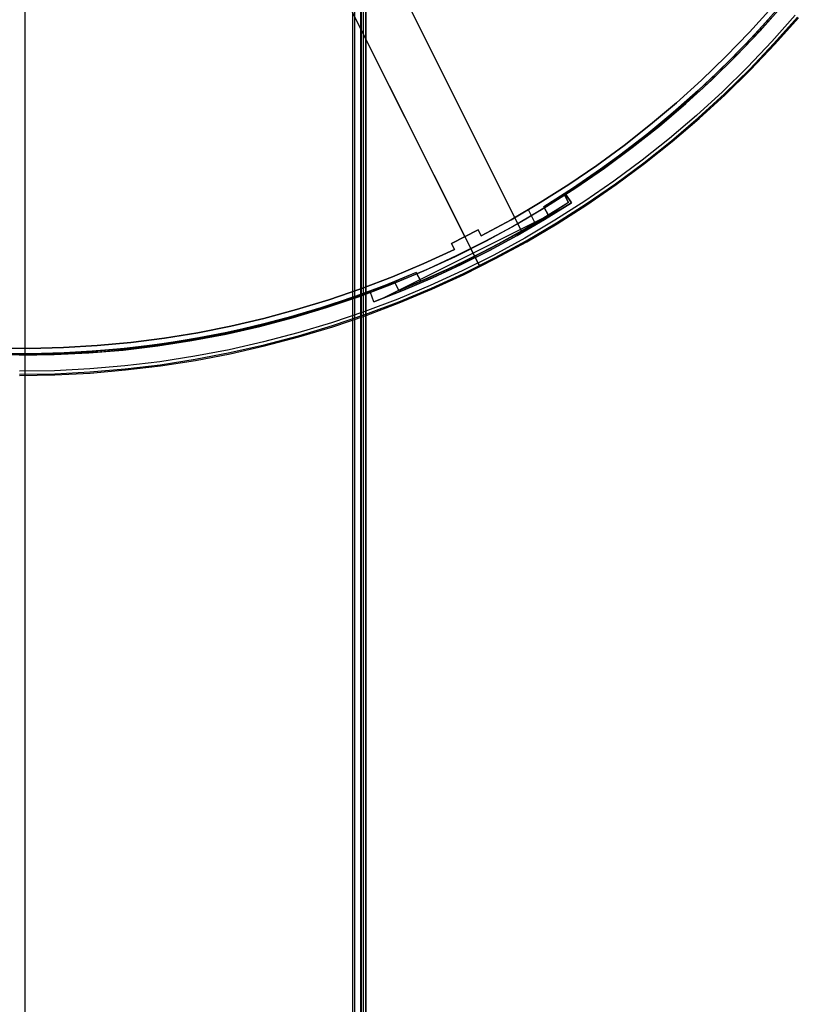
# Model space of a CAD drawing. Header units: millimetres. Extents: x 6038 to 7358, y -8545 to -7225.
# Tile 4 of 256: x 6698 to 6814, y -8132 to -7985. Entities that reach past the tile are written whole.
import ezdxf

# ---------------------------------------------------------------- set-up
doc = ezdxf.new("R2010")
doc.units = ezdxf.units.MM
doc.layers.add('color', color=7, linetype='Continuous')
doc.layers.add('luz', color=7, linetype='Continuous')

msp = doc.modelspace()

# ---------------------------------------------------------------- linework, layer by layer
at = {"color": 7, "true_color": 0xffffff}
for p, q in [((6747.9, -8544.67, 51.75), (6747.9, -7914.67, 51.75)), ((6747.9, -8544.67, 51.75), (6747.9, -7914.67, 51.75)), ((6748.13, -7914.67, 51.72), (6748.13, -8544.67, 51.72)), ((6749.1, -8544.67, 52.5), (6749.1, -7914.67, 52.5)), ((6749.1, -8544.67, 52.5), (6749.1, -7914.67, 52.5)), ((6749.14, -7914.67, 57.1), (6749.14, -8544.67, 57.1)), ((6749.14, -7914.67, 57.1), (6749.14, -8544.67, 57.1)), ((6749.5, -8544.67, 54.2), (6749.5, -7914.67, 54.2)), ((6749.76, -7914.67, 56.66), (6749.76, -8544.67, 56.66)), ((6749.89, -8544.67, 55.91), (6749.89, -7914.67, 55.91)), ((6749.89, -8544.67, 55.91), (6749.89, -7914.67, 55.91)), ((6698.96, -8544.67, 68.69), (6698.96, -7953.87, 68.69))]:
    msp.add_line(p, q, dxfattribs=at)
at = {"layer": 'color', "color": 254, "true_color": 0xcad1ee}
for p, q in [((6725.69, -7939.28, 26.2), (6764.63, -8016.98, -10.84)), ((6731.92, -7951.72, 22.45), (6766.6, -8020.91, -10.54)), ((6807.12, -7986.46, -11.27), (6810.51, -7982.72, -11.27)), ((6807.12, -7986.46, -11.27), (6810.51, -7982.72, -11.27)), ((6807.12, -7986.46, -30.6), (6810.51, -7982.72, -30.6)), ((6810.51, -7982.72, -20.93), (6807.12, -7986.46, -20.93)), ((6807.12, -7986.46, -30.6), (6810.51, -7982.72, -30.6)), ((6808.71, -7986.22, -35.8), (6812.15, -7982.35, -35.8)), ((6808.71, -7986.22, -35.8), (6812.15, -7982.35, -35.8)), ((6811.01, -7983.66, -30.6), (6807.52, -7987.5, -30.6)), ((6811.01, -7983.66, -33.2), (6807.52, -7987.5, -33.2)), ((6811.01, -7983.66, -30.6), (6807.52, -7987.5, -30.6)), ((6813.96, -7983.91, -10.54), (6810.47, -7987.84, -10.54)), ((6813.96, -7983.91, -10.54), (6810.47, -7987.84, -10.54)), ((6810.79, -7988.14, -10.91), (6814.3, -7984.2, -10.91)), ((6810.92, -7988.25, -11.46), (6814.43, -7984.3, -11.46)), ((6810.92, -7988.25, -35.8), (6814.43, -7984.3, -35.8)), ((6810.92, -7988.25, -11.46), (6814.43, -7984.3, -11.46)), ((6810.92, -7988.25, -35.8), (6814.43, -7984.3, -35.8)), ((6810.92, -7988.25, -23.63), (6814.43, -7984.3, -23.63)), ((6803.61, -7990.09, -11.27), (6807.12, -7986.46, -11.27)), ((6803.61, -7990.09, -11.27), (6807.12, -7986.46, -11.27)), ((6803.61, -7990.09, -30.6), (6807.12, -7986.46, -30.6)), ((6807.12, -7986.46, -20.93), (6803.61, -7990.09, -20.93)), ((6803.61, -7990.09, -30.6), (6807.12, -7986.46, -30.6)), ((6807.52, -7987.5, -30.6), (6803.91, -7991.21, -30.6)), ((6807.52, -7987.5, -33.2), (6803.91, -7991.21, -33.2)), ((6807.52, -7987.5, -30.6), (6803.91, -7991.21, -30.6)), ((6805.14, -7989.97, -35.8), (6808.71, -7986.22, -35.8)), ((6805.14, -7989.97, -35.8), (6808.71, -7986.22, -35.8)), ((6810.47, -7987.84, -10.54), (6806.84, -7991.65, -10.54)), ((6810.47, -7987.84, -10.54), (6806.84, -7991.65, -10.54)), ((6807.16, -7991.96, -10.91), (6810.79, -7988.14, -10.91)), ((6807.27, -7992.08, -11.46), (6810.92, -7988.25, -11.46)), ((6807.27, -7992.08, -35.8), (6810.92, -7988.25, -35.8)), ((6807.27, -7992.08, -11.46), (6810.92, -7988.25, -11.46)), ((6807.27, -7992.08, -35.8), (6810.92, -7988.25, -35.8)), ((6807.27, -7992.08, -23.63), (6810.92, -7988.25, -23.63)), ((6799.98, -7993.6, -11.27), (6803.61, -7990.09, -11.27)), ((6799.98, -7993.6, -11.27), (6803.61, -7990.09, -11.27)), ((6799.98, -7993.6, -30.6), (6803.61, -7990.09, -30.6)), ((6803.61, -7990.09, -20.93), (6799.98, -7993.6, -20.93)), ((6799.98, -7993.6, -30.6), (6803.61, -7990.09, -30.6)), ((6801.44, -7993.6, -35.8), (6805.14, -7989.97, -35.8)), ((6801.44, -7993.6, -35.8), (6805.14, -7989.97, -35.8)), ((6803.91, -7991.21, -30.6), (6800.16, -7994.79, -30.6)), ((6803.91, -7991.21, -33.2), (6800.16, -7994.79, -33.2)), ((6803.91, -7991.21, -30.6), (6800.16, -7994.79, -30.6)), ((6806.84, -7991.65, -10.54), (6803.08, -7995.33, -10.54)), ((6806.84, -7991.65, -10.54), (6803.08, -7995.33, -10.54)), ((6803.39, -7995.65, -10.91), (6807.16, -7991.96, -10.91)), ((6803.5, -7995.77, -11.46), (6807.27, -7992.08, -11.46)), ((6803.5, -7995.77, -35.8), (6807.27, -7992.08, -35.8)), ((6803.5, -7995.77, -11.46), (6807.27, -7992.08, -11.46)), ((6803.5, -7995.77, -35.8), (6807.27, -7992.08, -35.8)), ((6803.5, -7995.77, -23.63), (6807.27, -7992.08, -23.63)), ((6796.23, -7996.98, -11.27), (6799.98, -7993.6, -11.27)), ((6796.23, -7996.98, -11.27), (6799.98, -7993.6, -11.27)), ((6796.23, -7996.98, -30.6), (6799.98, -7993.6, -30.6)), ((6799.98, -7993.6, -20.93), (6796.23, -7996.98, -20.93)), ((6796.23, -7996.98, -30.6), (6799.98, -7993.6, -30.6)), ((6800.16, -7994.79, -30.6), (6796.3, -7998.24, -30.6)), ((6800.16, -7994.79, -33.2), (6796.3, -7998.24, -33.2)), ((6800.16, -7994.79, -30.6), (6796.3, -7998.24, -30.6)), ((6797.62, -7997.09, -35.8), (6801.44, -7993.6, -35.8)), ((6797.62, -7997.09, -35.8), (6801.44, -7993.6, -35.8)), ((6803.08, -7995.33, -10.54), (6799.2, -7998.88, -10.54)), ((6803.08, -7995.33, -10.54), (6799.2, -7998.88, -10.54)), ((6799.49, -7999.21, -10.91), (6803.39, -7995.65, -10.91)), ((6799.6, -7999.34, -11.46), (6803.5, -7995.77, -11.46)), ((6799.6, -7999.34, -35.8), (6803.5, -7995.77, -35.8)), ((6799.6, -7999.34, -11.46), (6803.5, -7995.77, -11.46)), ((6799.6, -7999.34, -35.8), (6803.5, -7995.77, -35.8)), ((6799.6, -7999.34, -23.63), (6803.5, -7995.77, -23.63)), ((6792.36, -8000.24, -11.27), (6796.23, -7996.98, -11.27)), ((6792.36, -8000.24, -11.27), (6796.23, -7996.98, -11.27)), ((6792.36, -8000.24, -30.6), (6796.23, -7996.98, -30.6)), ((6796.23, -7996.98, -20.93), (6792.36, -8000.24, -20.93)), ((6792.36, -8000.24, -30.6), (6796.23, -7996.98, -30.6)), ((6793.68, -8000.45, -35.8), (6797.62, -7997.09, -35.8)), ((6793.68, -8000.45, -35.8), (6797.62, -7997.09, -35.8)), ((6796.3, -7998.24, -30.6), (6792.32, -8001.56, -30.6)), ((6796.3, -7998.24, -33.2), (6792.32, -8001.56, -33.2)), ((6796.3, -7998.24, -30.6), (6792.32, -8001.56, -30.6)), ((6799.2, -7998.88, -10.54), (6795.2, -8002.3, -10.54)), ((6799.2, -7998.88, -10.54), (6795.2, -8002.3, -10.54)), ((6795.48, -8002.64, -10.91), (6799.49, -7999.21, -10.91)), ((6788.39, -8003.36, -11.27), (6792.36, -8000.24, -11.27)), ((6788.39, -8003.36, -11.27), (6792.36, -8000.24, -11.27)), ((6788.39, -8003.36, -30.6), (6792.36, -8000.24, -30.6)), ((6792.36, -8000.24, -20.93), (6788.39, -8003.36, -20.93)), ((6788.39, -8003.36, -30.6), (6792.36, -8000.24, -30.6)), ((6789.63, -8003.67, -35.8), (6793.68, -8000.45, -35.8)), ((6789.63, -8003.67, -35.8), (6793.68, -8000.45, -35.8)), ((6795.59, -8002.77, -11.46), (6799.6, -7999.34, -11.46)), ((6795.59, -8002.77, -35.8), (6799.6, -7999.34, -35.8)), ((6795.59, -8002.77, -11.46), (6799.6, -7999.34, -11.46)), ((6795.59, -8002.77, -35.8), (6799.6, -7999.34, -35.8)), ((6795.59, -8002.77, -23.63), (6799.6, -7999.34, -23.63)), ((6792.32, -8001.56, -30.6), (6788.23, -8004.73, -30.6)), ((6792.32, -8001.56, -33.2), (6788.23, -8004.73, -33.2)), ((6792.32, -8001.56, -30.6), (6788.23, -8004.73, -30.6)), ((6784.32, -8006.34, -11.27), (6788.39, -8003.36, -11.27)), ((6784.32, -8006.34, -11.27), (6788.39, -8003.36, -11.27)), ((6784.32, -8006.34, -30.6), (6788.39, -8003.36, -30.6)), ((6788.39, -8003.36, -20.93), (6784.32, -8006.34, -20.93)), ((6784.32, -8006.34, -30.6), (6788.39, -8003.36, -30.6)), ((6785.46, -8006.75, -35.8), (6789.63, -8003.67, -35.8)), ((6785.46, -8006.75, -35.8), (6789.63, -8003.67, -35.8)), ((6795.2, -8002.3, -10.54), (6791.08, -8005.57, -10.54)), ((6795.2, -8002.3, -10.54), (6791.08, -8005.57, -10.54)), ((6791.35, -8005.92, -10.91), (6795.48, -8002.64, -10.91)), ((6791.45, -8006.05, -11.46), (6795.59, -8002.77, -11.46)), ((6791.45, -8006.05, -35.8), (6795.59, -8002.77, -35.8)), ((6791.45, -8006.05, -11.46), (6795.59, -8002.77, -11.46)), ((6791.45, -8006.05, -35.8), (6795.59, -8002.77, -35.8)), ((6791.45, -8006.05, -23.63), (6795.59, -8002.77, -23.63)), ((6788.23, -8004.73, -30.6), (6784.03, -8007.77, -30.6)), ((6788.23, -8004.73, -33.2), (6784.03, -8007.77, -33.2)), ((6788.23, -8004.73, -30.6), (6784.03, -8007.77, -30.6)), ((6780.14, -8009.19, -11.27), (6784.32, -8006.34, -11.27)), ((6780.14, -8009.19, -11.27), (6784.32, -8006.34, -11.27)), ((6780.14, -8009.19, -30.6), (6784.32, -8006.34, -30.6)), ((6784.32, -8006.34, -20.93), (6780.14, -8009.19, -20.93)), ((6780.14, -8009.19, -30.6), (6784.32, -8006.34, -30.6)), ((6791.08, -8005.57, -10.54), (6786.85, -8008.7, -10.54)), ((6791.08, -8005.57, -10.54), (6786.85, -8008.7, -10.54)), ((6787.11, -8009.06, -10.91), (6791.35, -8005.92, -10.91)), ((6787.21, -8009.2, -11.46), (6791.45, -8006.05, -11.46)), ((6787.21, -8009.2, -35.8), (6791.45, -8006.05, -35.8)), ((6787.21, -8009.2, -11.46), (6791.45, -8006.05, -11.46)), ((6787.21, -8009.2, -35.8), (6791.45, -8006.05, -35.8)), ((6787.21, -8009.2, -23.63), (6791.45, -8006.05, -23.63)), ((6784.03, -8007.77, -30.6), (6779.72, -8010.65, -30.6)), ((6784.03, -8007.77, -33.2), (6779.72, -8010.65, -33.2)), ((6784.03, -8007.77, -30.6), (6779.72, -8010.65, -30.6)), ((6781.2, -8009.69, -35.8), (6785.46, -8006.75, -35.8)), ((6781.2, -8009.69, -35.8), (6785.46, -8006.75, -35.8)), ((6775.88, -8011.89, -11.27), (6780.14, -8009.19, -11.27)), ((6775.88, -8011.89, -11.27), (6780.14, -8009.19, -11.27)), ((6775.88, -8011.89, -30.6), (6780.14, -8009.19, -30.6)), ((6780.14, -8009.19, -20.93), (6775.88, -8011.89, -20.93)), ((6775.88, -8011.89, -30.6), (6780.14, -8009.19, -30.6)), ((6786.85, -8008.7, -10.54), (6782.52, -8011.68, -10.54)), ((6786.85, -8008.7, -10.54), (6782.52, -8011.68, -10.54)), ((6782.76, -8012.05, -10.91), (6787.11, -8009.06, -10.91)), ((6782.86, -8012.19, -11.46), (6787.21, -8009.2, -11.46)), ((6782.86, -8012.19, -35.8), (6787.21, -8009.2, -35.8)), ((6782.86, -8012.19, -11.46), (6787.21, -8009.2, -11.46)), ((6782.86, -8012.19, -35.8), (6787.21, -8009.2, -35.8)), ((6782.86, -8012.19, -23.63), (6787.21, -8009.2, -23.63)), ((6779.72, -8010.65, -34.1), (6775.76, -8013.13, -34.1)), ((6779.72, -8010.65, -34.1), (6775.76, -8013.13, -34.1)), ((6776.83, -8012.48, -35.8), (6781.2, -8009.69, -35.8)), ((6776.83, -8012.48, -35.8), (6781.2, -8009.69, -35.8)), ((6779.72, -8010.65, -30.6), (6779.72, -8010.65, -34.1)), ((6779.72, -8010.65, -30.6), (6780.53, -8011.9, -30.6)), ((6779.72, -8010.65, -34.1), (6780.53, -8011.9, -34.1)), ((6779.72, -8010.65, -30.6), (6779.72, -8010.65, -34.1)), ((6779.72, -8010.65, -30.6), (6780.53, -8011.9, -30.6)), ((6779.72, -8010.65, -34.1), (6780.53, -8011.9, -34.1)), ((6780.53, -8011.9, -32.35), (6779.72, -8010.65, -32.35)), ((6771.52, -8014.44, -11.27), (6775.88, -8011.89, -11.27)), ((6771.52, -8014.44, -11.27), (6775.88, -8011.89, -11.27)), ((6771.52, -8014.44, -30.6), (6775.88, -8011.89, -30.6)), ((6775.88, -8011.89, -20.93), (6771.52, -8014.44, -20.93)), ((6771.52, -8014.44, -30.6), (6775.88, -8011.89, -30.6)), ((6772.37, -8015.11, -35.8), (6776.83, -8012.48, -35.8)), ((6772.37, -8015.11, -35.8), (6776.83, -8012.48, -35.8)), ((6780.53, -8011.9, -30.6), (6776.52, -8014.4, -30.6)), ((6780.53, -8011.9, -30.6), (6776.52, -8014.4, -30.6)), ((6776.52, -8014.4, -34.1), (6780.53, -8011.9, -34.1)), ((6780.53, -8011.9, -32.35), (6776.52, -8014.4, -32.35)), ((6776.52, -8014.4, -34.1), (6780.53, -8011.9, -34.1)), ((6782.52, -8011.68, -10.54), (6778.08, -8014.51, -10.54)), ((6782.52, -8011.68, -10.54), (6778.08, -8014.51, -10.54)), ((6778.32, -8014.89, -10.91), (6782.76, -8012.05, -10.91)), ((6778.4, -8015.03, -11.46), (6782.86, -8012.19, -11.46)), ((6778.4, -8015.03, -35.8), (6782.86, -8012.19, -35.8)), ((6778.4, -8015.03, -11.46), (6782.86, -8012.19, -11.46)), ((6778.4, -8015.03, -35.8), (6782.86, -8012.19, -35.8)), ((6778.4, -8015.03, -23.63), (6782.86, -8012.19, -23.63)), ((6780.13, -8011.28, -34.1), (6780.13, -8011.28, -30.6)), ((6780.53, -8011.9, -34.1), (6780.53, -8011.9, -30.6)), ((6780.53, -8011.9, -34.1), (6780.53, -8011.9, -30.6)), ((6779.18, -8012.76, -34.1), (6752.54, -8026.11, -34.1)), ((6775.76, -8013.13, -34.1), (6771.72, -8015.48, -34.1)), ((6775.76, -8013.13, -34.1), (6771.72, -8015.48, -34.1)), ((6775.23, -8015.17, -30.6), (6774.12, -8012.94, -30.6)), ((6767.08, -8016.85, -11.27), (6771.52, -8014.44, -11.27)), ((6767.08, -8016.85, -11.27), (6771.52, -8014.44, -11.27)), ((6767.08, -8016.85, -30.6), (6771.52, -8014.44, -30.6)), ((6771.52, -8014.44, -20.93), (6767.08, -8016.85, -20.93)), ((6767.08, -8016.85, -30.6), (6771.52, -8014.44, -30.6)), ((6767.83, -8017.59, -35.8), (6772.37, -8015.11, -35.8)), ((6767.83, -8017.59, -35.8), (6772.37, -8015.11, -35.8)), ((6776.52, -8014.4, -30.6), (6772.44, -8016.77, -30.6)), ((6776.52, -8014.4, -30.6), (6772.44, -8016.77, -30.6)), ((6772.44, -8016.77, -34.1), (6776.52, -8014.4, -34.1)), ((6776.52, -8014.4, -32.35), (6772.44, -8016.77, -32.35)), ((6772.44, -8016.77, -34.1), (6776.52, -8014.4, -34.1)), ((6778.08, -8014.51, -10.54), (6773.56, -8017.19, -10.54)), ((6778.08, -8014.51, -10.54), (6773.56, -8017.19, -10.54)), ((6773.77, -8017.57, -10.91), (6778.32, -8014.89, -10.91)), ((6773.86, -8017.72, -11.46), (6778.4, -8015.03, -11.46)), ((6773.86, -8017.72, -35.8), (6778.4, -8015.03, -35.8)), ((6773.86, -8017.72, -11.46), (6778.4, -8015.03, -11.46)), ((6773.86, -8017.72, -35.8), (6778.4, -8015.03, -35.8)), ((6773.86, -8017.72, -23.63), (6778.4, -8015.03, -23.63)), ((6762.61, -8017.97, -10.84), (6766.63, -8015.96, -10.84)), ((6762.61, -8017.97, -10.84), (6766.63, -8015.96, -10.84)), ((6762.61, -8017.97, -30.6), (6766.63, -8015.96, -30.6)), ((6766.63, -8015.96, -20.72), (6762.61, -8017.97, -20.72)), ((6762.61, -8017.97, -30.6), (6766.63, -8015.96, -30.6)), ((6766.63, -8015.96, -10.84), (6767.08, -8016.85, -11.27)), ((6766.63, -8015.96, -30.6), (6766.63, -8015.96, -10.84)), ((6766.63, -8015.96, -30.6), (6767.08, -8016.85, -30.6)), ((6766.63, -8015.96, -30.6), (6766.63, -8015.96, -10.84)), ((6766.63, -8015.96, -30.6), (6767.08, -8016.85, -30.6)), ((6766.63, -8015.96, -10.84), (6767.08, -8016.85, -11.27)), ((6767.08, -8016.85, -20.72), (6766.63, -8015.96, -20.72)), ((6766.86, -8016.4, -30.6), (6766.86, -8016.4, -11.06)), ((6767.08, -8016.85, -11.27), (6767.08, -8016.85, -30.6)), ((6767.08, -8016.85, -11.27), (6767.08, -8016.85, -30.6)), ((6771.72, -8015.48, -34.1), (6767.6, -8017.7, -34.1)), ((6771.72, -8015.48, -34.1), (6767.6, -8017.7, -34.1)), ((6772.44, -8016.77, -30.6), (6768.29, -8019.02, -30.6)), ((6772.44, -8016.77, -30.6), (6768.29, -8019.02, -30.6)), ((6768.29, -8019.02, -34.1), (6772.44, -8016.77, -34.1)), ((6772.44, -8016.77, -32.35), (6768.29, -8019.02, -32.35)), ((6768.29, -8019.02, -34.1), (6772.44, -8016.77, -34.1)), ((6763.06, -8018.87, -11.27), (6762.61, -8017.97, -10.84)), ((6762.61, -8017.97, -10.84), (6762.61, -8017.97, -30.6)), ((6763.06, -8018.87, -30.6), (6762.61, -8017.97, -30.6)), ((6762.61, -8017.97, -10.84), (6762.61, -8017.97, -30.6)), ((6763.06, -8018.87, -30.6), (6762.61, -8017.97, -30.6)), ((6763.06, -8018.87, -11.27), (6762.61, -8017.97, -10.84)), ((6762.61, -8017.97, -20.72), (6763.06, -8018.87, -20.72)), ((6763.2, -8019.91, -35.8), (6767.83, -8017.59, -35.8)), ((6763.2, -8019.91, -35.8), (6767.83, -8017.59, -35.8)), ((6767.6, -8017.7, -34.1), (6763.43, -8019.8, -34.1)), ((6767.6, -8017.7, -34.1), (6763.43, -8019.8, -34.1)), ((6764.63, -8016.98, -10.84), (6764.63, -8016.98, -30.6)), ((6773.56, -8017.19, -10.54), (6768.94, -8019.71, -10.54)), ((6773.56, -8017.19, -10.54), (6768.94, -8019.71, -10.54)), ((6769.14, -8020.1, -10.91), (6773.77, -8017.57, -10.91)), ((6769.22, -8020.25, -11.46), (6773.86, -8017.72, -11.46)), ((6769.22, -8020.25, -35.8), (6773.86, -8017.72, -35.8)), ((6769.22, -8020.25, -11.46), (6773.86, -8017.72, -11.46)), ((6769.22, -8020.25, -35.8), (6773.86, -8017.72, -35.8)), ((6769.22, -8020.25, -23.63), (6773.86, -8017.72, -23.63)), ((6758.47, -8020.98, -11.27), (6763.06, -8018.87, -11.27)), ((6758.47, -8020.98, -11.27), (6763.06, -8018.87, -11.27)), ((6758.47, -8020.98, -30.6), (6763.06, -8018.87, -30.6)), ((6763.06, -8018.87, -20.93), (6758.47, -8020.98, -20.93)), ((6758.47, -8020.98, -30.6), (6763.06, -8018.87, -30.6)), ((6763.43, -8019.8, -34.1), (6759.18, -8021.76, -34.1)), ((6763.43, -8019.8, -34.1), (6759.18, -8021.76, -34.1)), ((6762.83, -8018.42, -30.6), (6762.83, -8018.42, -11.06)), ((6763.06, -8018.87, -30.6), (6763.06, -8018.87, -11.27)), ((6763.06, -8018.87, -30.6), (6763.06, -8018.87, -11.27)), ((6768.29, -8019.02, -30.6), (6764.07, -8021.14, -30.6)), ((6768.29, -8019.02, -30.6), (6764.07, -8021.14, -30.6)), ((6764.07, -8021.14, -34.1), (6768.29, -8019.02, -34.1)), ((6768.29, -8019.02, -32.35), (6764.07, -8021.14, -32.35)), ((6764.07, -8021.14, -34.1), (6768.29, -8019.02, -34.1)), ((6768.94, -8019.71, -10.54), (6764.23, -8022.06, -10.54)), ((6768.94, -8019.71, -10.54), (6764.23, -8022.06, -10.54)), ((6765.52, -8018.77, -34.1), (6765.52, -8018.77, -35.8)), ((6766.87, -8021.45, -35.8), (6765.52, -8018.77, -35.8)), ((6766.19, -8020.09, -34.1), (6765.52, -8018.77, -34.1)), ((6753.82, -8022.94, -11.27), (6758.47, -8020.98, -11.27)), ((6753.82, -8022.94, -11.27), (6758.47, -8020.98, -11.27)), ((6753.82, -8022.94, -30.6), (6758.47, -8020.98, -30.6)), ((6758.47, -8020.98, -20.93), (6753.82, -8022.94, -20.93)), ((6753.82, -8022.94, -30.6), (6758.47, -8020.98, -30.6)), ((6758.49, -8022.07, -35.8), (6763.2, -8019.91, -35.8)), ((6758.49, -8022.07, -35.8), (6763.2, -8019.91, -35.8)), ((6764.07, -8021.14, -30.6), (6759.78, -8023.12, -30.6)), ((6764.07, -8021.14, -30.6), (6759.78, -8023.12, -30.6)), ((6759.78, -8023.12, -34.1), (6764.07, -8021.14, -34.1)), ((6764.07, -8021.14, -32.35), (6759.78, -8023.12, -32.35)), ((6759.78, -8023.12, -34.1), (6764.07, -8021.14, -34.1)), ((6764.42, -8022.46, -10.91), (6769.14, -8020.1, -10.91)), ((6764.5, -8022.61, -11.46), (6769.22, -8020.25, -11.46)), ((6764.5, -8022.61, -35.8), (6769.22, -8020.25, -35.8)), ((6764.5, -8022.61, -11.46), (6769.22, -8020.25, -11.46)), ((6764.5, -8022.61, -35.8), (6769.22, -8020.25, -35.8)), ((6764.5, -8022.61, -23.63), (6769.22, -8020.25, -23.63)), ((6766.19, -8020.09, -30.6), (6766.19, -8020.09, -34.1)), ((6766.6, -8020.91, -10.54), (6766.61, -8020.93, -10.55)), ((6766.61, -8020.93, -10.55), (6766.62, -8020.96, -10.57)), ((6766.62, -8020.96, -10.57), (6766.64, -8020.99, -10.59)), ((6766.64, -8020.99, -10.59), (6766.65, -8021.02, -10.6)), ((6766.65, -8021.02, -10.6), (6766.66, -8021.04, -10.62)), ((6766.66, -8021.04, -10.62), (6766.68, -8021.07, -10.64)), ((6766.68, -8021.07, -10.64), (6766.69, -8021.09, -10.66)), ((6766.69, -8021.09, -10.66), (6766.7, -8021.12, -10.68)), ((6766.7, -8021.12, -10.68), (6766.71, -8021.14, -10.7)), ((6766.71, -8021.14, -10.7), (6766.72, -8021.16, -10.73)), ((6766.72, -8021.16, -10.73), (6766.73, -8021.19, -10.75)), ((6766.73, -8021.19, -10.75), (6766.75, -8021.21, -10.78)), ((6766.75, -8021.21, -10.78), (6766.76, -8021.23, -10.8)), ((6766.76, -8021.23, -10.8), (6766.77, -8021.25, -10.83)), ((6766.77, -8021.25, -10.83), (6766.78, -8021.27, -10.85)), ((6766.78, -8021.27, -10.85), (6766.78, -8021.28, -10.88)), ((6766.78, -8021.28, -10.88), (6766.79, -8021.3, -10.91)), ((6766.79, -8021.3, -10.91), (6766.8, -8021.32, -10.94)), ((6766.8, -8021.32, -10.94), (6766.81, -8021.33, -10.97)), ((6766.81, -8021.33, -10.97), (6766.82, -8021.35, -11)), ((6753.71, -8024.06, -35.8), (6758.49, -8022.07, -35.8)), ((6753.71, -8024.06, -35.8), (6758.49, -8022.07, -35.8)), ((6759.18, -8021.76, -34.1), (6754.88, -8023.59, -34.1)), ((6759.18, -8021.76, -34.1), (6754.88, -8023.59, -34.1)), ((6764.23, -8022.06, -10.54), (6759.45, -8024.26, -10.54)), ((6764.23, -8022.06, -10.54), (6759.45, -8024.26, -10.54)), ((6759.63, -8024.66, -10.91), (6764.42, -8022.46, -10.91)), ((6759.7, -8024.82, -11.46), (6764.5, -8022.61, -11.46)), ((6759.7, -8024.82, -35.8), (6764.5, -8022.61, -35.8)), ((6759.7, -8024.82, -11.46), (6764.5, -8022.61, -11.46)), ((6759.7, -8024.82, -35.8), (6764.5, -8022.61, -35.8)), ((6759.7, -8024.82, -23.63), (6764.5, -8022.61, -23.63)), ((6766.82, -8021.35, -11), (6766.82, -8021.36, -11.03)), ((6766.82, -8021.36, -11.03), (6766.83, -8021.38, -11.06)), ((6766.83, -8021.38, -11.06), (6766.84, -8021.39, -11.09)), ((6766.84, -8021.39, -11.09), (6766.84, -8021.4, -11.12)), ((6766.84, -8021.4, -11.12), (6766.85, -8021.41, -11.16)), ((6766.85, -8021.41, -11.16), (6766.85, -8021.42, -11.19)), ((6766.85, -8021.42, -11.19), (6766.85, -8021.42, -11.22)), ((6766.85, -8021.42, -11.22), (6766.86, -8021.43, -11.26)), ((6766.86, -8021.43, -11.26), (6766.86, -8021.44, -11.29)), ((6766.86, -8021.44, -11.29), (6766.86, -8021.44, -11.32)), ((6766.86, -8021.44, -11.32), (6766.87, -8021.45, -11.36)), ((6766.87, -8021.45, -11.36), (6766.87, -8021.45, -11.39)), ((6766.87, -8021.45, -11.39), (6766.87, -8021.45, -11.43)), ((6766.87, -8021.45, -11.43), (6766.87, -8021.45, -11.46)), ((6766.87, -8021.45, -35.8), (6766.87, -8021.45, -11.46)), ((6748.87, -8025.89, -35.8), (6753.71, -8024.06, -35.8)), ((6748.87, -8025.89, -35.8), (6753.71, -8024.06, -35.8)), ((6749.1, -8024.75, -11.27), (6753.82, -8022.94, -11.27)), ((6749.1, -8024.75, -11.27), (6753.82, -8022.94, -11.27)), ((6749.1, -8024.75, -30.6), (6753.82, -8022.94, -30.6)), ((6753.82, -8022.94, -20.93), (6749.1, -8024.75, -20.93)), ((6749.1, -8024.75, -30.6), (6753.82, -8022.94, -30.6)), ((6754.88, -8023.59, -34.1), (6750.52, -8025.29, -34.1)), ((6754.88, -8023.59, -34.1), (6750.52, -8025.29, -34.1)), ((6759.45, -8024.26, -10.54), (6754.6, -8026.29, -10.54)), ((6759.45, -8024.26, -10.54), (6754.6, -8026.29, -10.54)), ((6759.78, -8023.12, -30.6), (6755.44, -8024.97, -30.6)), ((6759.78, -8023.12, -30.6), (6755.44, -8024.97, -30.6)), ((6755.44, -8024.97, -34.1), (6759.78, -8023.12, -34.1)), ((6759.78, -8023.12, -32.35), (6755.44, -8024.97, -32.35)), ((6755.44, -8024.97, -34.1), (6759.78, -8023.12, -34.1)), ((6744.32, -8026.39, -11.27), (6749.1, -8024.75, -11.27)), ((6744.32, -8026.39, -11.27), (6749.1, -8024.75, -11.27)), ((6744.32, -8026.39, -30.6), (6749.1, -8024.75, -30.6)), ((6749.1, -8024.75, -20.93), (6744.32, -8026.39, -20.93)), ((6744.32, -8026.39, -30.6), (6749.1, -8024.75, -30.6)), ((6750.52, -8025.29, -30.6), (6745.64, -8027.01, -30.6)), ((6750.52, -8025.29, -33.2), (6745.64, -8027.01, -33.2)), ((6750.52, -8025.29, -30.6), (6745.64, -8027.01, -30.6)), ((6750.52, -8025.29, -34.1), (6750.52, -8025.29, -30.6)), ((6751.04, -8026.68, -30.6), (6750.52, -8025.29, -30.6)), ((6750.52, -8025.29, -34.1), (6750.52, -8025.29, -30.6)), ((6751.04, -8026.68, -34.1), (6750.52, -8025.29, -34.1)), ((6751.04, -8026.68, -30.6), (6750.52, -8025.29, -30.6)), ((6751.04, -8026.68, -32.35), (6750.52, -8025.29, -32.35)), ((6751.04, -8026.68, -34.1), (6750.52, -8025.29, -34.1)), ((6755.44, -8024.97, -30.6), (6751.04, -8026.68, -30.6)), ((6755.44, -8024.97, -30.6), (6751.04, -8026.68, -30.6)), ((6751.04, -8026.68, -34.1), (6755.44, -8024.97, -34.1)), ((6755.44, -8024.97, -32.35), (6751.04, -8026.68, -32.35)), ((6751.04, -8026.68, -34.1), (6755.44, -8024.97, -34.1)), ((6754.76, -8026.7, -10.91), (6759.63, -8024.66, -10.91)), ((6754.82, -8026.85, -11.46), (6759.7, -8024.82, -11.46)), ((6754.82, -8026.85, -35.8), (6759.7, -8024.82, -35.8)), ((6754.82, -8026.85, -11.46), (6759.7, -8024.82, -11.46)), ((6754.82, -8026.85, -35.8), (6759.7, -8024.82, -35.8)), ((6754.82, -8026.85, -23.63), (6759.7, -8024.82, -23.63)), ((6739.49, -8027.86, -11.27), (6744.32, -8026.39, -11.27)), ((6739.49, -8027.86, -11.27), (6744.32, -8026.39, -11.27)), ((6739.49, -8027.86, -30.6), (6744.32, -8026.39, -30.6)), ((6744.32, -8026.39, -20.93), (6739.49, -8027.86, -20.93)), ((6739.49, -8027.86, -30.6), (6744.32, -8026.39, -30.6)), ((6745.64, -8027.01, -30.6), (6740.69, -8028.56, -30.6)), ((6745.64, -8027.01, -33.2), (6740.69, -8028.56, -33.2)), ((6745.64, -8027.01, -30.6), (6740.69, -8028.56, -30.6)), ((6743.96, -8027.55, -35.8), (6748.87, -8025.89, -35.8)), ((6743.96, -8027.55, -35.8), (6748.87, -8025.89, -35.8)), ((6754.6, -8026.29, -10.54), (6749.68, -8028.14, -10.54)), ((6754.6, -8026.29, -10.54), (6749.68, -8028.14, -10.54)), ((6749.82, -8028.56, -10.91), (6754.76, -8026.7, -10.91)), ((6749.88, -8028.72, -11.46), (6754.82, -8026.85, -11.46)), ((6749.88, -8028.72, -35.8), (6754.82, -8026.85, -35.8)), ((6749.88, -8028.72, -11.46), (6754.82, -8026.85, -11.46)), ((6749.88, -8028.72, -35.8), (6754.82, -8026.85, -35.8)), ((6749.88, -8028.72, -23.63), (6754.82, -8026.85, -23.63)), ((6750.78, -8025.98, -34.1), (6750.78, -8025.98, -30.6)), ((6751.04, -8026.68, -30.6), (6751.04, -8026.68, -34.1)), ((6751.04, -8026.68, -30.6), (6751.04, -8026.68, -34.1)), ((6734.61, -8029.18, -11.27), (6739.49, -8027.86, -11.27)), ((6734.61, -8029.18, -11.27), (6739.49, -8027.86, -11.27)), ((6734.61, -8029.18, -30.6), (6739.49, -8027.86, -30.6)), ((6739.49, -8027.86, -20.93), (6734.61, -8029.18, -20.93)), ((6734.61, -8029.18, -30.6), (6739.49, -8027.86, -30.6)), ((6740.69, -8028.56, -30.6), (6735.7, -8029.93, -30.6)), ((6740.69, -8028.56, -33.2), (6735.7, -8029.93, -33.2)), ((6740.69, -8028.56, -30.6), (6735.7, -8029.93, -30.6)), ((6739.01, -8029.04, -35.8), (6743.96, -8027.55, -35.8)), ((6739.01, -8029.04, -35.8), (6743.96, -8027.55, -35.8)), ((6749.68, -8028.14, -10.54), (6744.69, -8029.83, -10.54)), ((6749.68, -8028.14, -10.54), (6744.69, -8029.83, -10.54)), ((6744.83, -8030.25, -10.91), (6749.82, -8028.56, -10.91)), ((6729.69, -8030.33, -11.27), (6734.61, -8029.18, -11.27)), ((6729.69, -8030.33, -11.27), (6734.61, -8029.18, -11.27)), ((6729.69, -8030.33, -30.6), (6734.61, -8029.18, -30.6)), ((6734.61, -8029.18, -20.93), (6729.69, -8030.33, -20.93)), ((6729.69, -8030.33, -30.6), (6734.61, -8029.18, -30.6)), ((6735.7, -8029.93, -30.6), (6730.66, -8031.14, -30.6)), ((6735.7, -8029.93, -33.2), (6730.66, -8031.14, -33.2)), ((6735.7, -8029.93, -30.6), (6730.66, -8031.14, -30.6)), ((6734, -8030.36, -35.8), (6739.01, -8029.04, -35.8)), ((6734, -8030.36, -35.8), (6739.01, -8029.04, -35.8)), ((6744.69, -8029.83, -10.54), (6739.65, -8031.34, -10.54)), ((6744.69, -8029.83, -10.54), (6739.65, -8031.34, -10.54)), ((6744.88, -8030.41, -11.46), (6749.88, -8028.72, -11.46)), ((6744.88, -8030.41, -35.8), (6749.88, -8028.72, -35.8)), ((6744.88, -8030.41, -11.46), (6749.88, -8028.72, -11.46)), ((6744.88, -8030.41, -35.8), (6749.88, -8028.72, -35.8)), ((6744.88, -8030.41, -23.63), (6749.88, -8028.72, -23.63)), ((6719.75, -8032.12, -11.27), (6724.74, -8031.3, -11.27)), ((6719.75, -8032.12, -11.27), (6724.74, -8031.3, -11.27)), ((6719.75, -8032.12, -30.6), (6724.74, -8031.3, -30.6)), ((6724.74, -8031.3, -20.93), (6719.75, -8032.12, -20.93)), ((6719.75, -8032.12, -30.6), (6724.74, -8031.3, -30.6)), ((6723.86, -8032.48, -35.8), (6728.95, -8031.51, -35.8)), ((6723.86, -8032.48, -35.8), (6728.95, -8031.51, -35.8)), ((6724.74, -8031.3, -11.27), (6729.69, -8030.33, -11.27)), ((6724.74, -8031.3, -11.27), (6729.69, -8030.33, -11.27)), ((6724.74, -8031.3, -30.6), (6729.69, -8030.33, -30.6)), ((6729.69, -8030.33, -20.93), (6724.74, -8031.3, -20.93)), ((6724.74, -8031.3, -30.6), (6729.69, -8030.33, -30.6)), ((6730.66, -8031.14, -30.6), (6725.58, -8032.17, -30.6)), ((6730.66, -8031.14, -33.2), (6725.58, -8032.17, -33.2)), ((6730.66, -8031.14, -30.6), (6725.58, -8032.17, -30.6)), ((6728.95, -8031.51, -35.8), (6734, -8030.36, -35.8)), ((6728.95, -8031.51, -35.8), (6734, -8030.36, -35.8)), ((6739.65, -8031.34, -10.54), (6734.57, -8032.68, -10.54)), ((6739.65, -8031.34, -10.54), (6734.57, -8032.68, -10.54)), ((6739.77, -8031.77, -10.91), (6744.83, -8030.25, -10.91)), ((6739.82, -8031.93, -11.46), (6744.88, -8030.41, -11.46)), ((6739.82, -8031.93, -35.8), (6744.88, -8030.41, -35.8)), ((6739.82, -8031.93, -11.46), (6744.88, -8030.41, -11.46)), ((6739.82, -8031.93, -35.8), (6744.88, -8030.41, -35.8)), ((6739.82, -8031.93, -23.63), (6744.88, -8030.41, -23.63)), ((6709.72, -8033.23, -11.27), (6714.74, -8032.76, -11.27)), ((6709.72, -8033.23, -11.27), (6714.74, -8032.76, -11.27)), ((6709.72, -8033.23, -30.6), (6714.74, -8032.76, -30.6)), ((6714.74, -8032.76, -20.93), (6709.72, -8033.23, -20.93)), ((6709.72, -8033.23, -30.6), (6714.74, -8032.76, -30.6)), ((6714.74, -8032.76, -11.27), (6719.75, -8032.12, -11.27)), ((6714.74, -8032.76, -11.27), (6719.75, -8032.12, -11.27)), ((6714.74, -8032.76, -30.6), (6719.75, -8032.12, -30.6)), ((6719.75, -8032.12, -20.93), (6714.74, -8032.76, -20.93)), ((6714.74, -8032.76, -30.6), (6719.75, -8032.12, -30.6)), ((6720.47, -8033.02, -30.6), (6715.33, -8033.7, -30.6)), ((6720.47, -8033.02, -33.2), (6715.33, -8033.7, -33.2)), ((6720.47, -8033.02, -30.6), (6715.33, -8033.7, -30.6)), ((6718.74, -8033.27, -35.8), (6723.86, -8032.48, -35.8)), ((6718.74, -8033.27, -35.8), (6723.86, -8032.48, -35.8)), ((6725.58, -8032.17, -30.6), (6720.47, -8033.02, -30.6)), ((6725.58, -8032.17, -33.2), (6720.47, -8033.02, -33.2)), ((6725.58, -8032.17, -30.6), (6720.47, -8033.02, -30.6)), ((6734.57, -8032.68, -10.54), (6729.44, -8033.85, -10.54)), ((6734.57, -8032.68, -10.54), (6729.44, -8033.85, -10.54)), ((6734.67, -8033.11, -10.91), (6739.77, -8031.77, -10.91)), ((6734.71, -8033.27, -11.46), (6739.82, -8031.93, -11.46)), ((6734.71, -8033.27, -35.8), (6739.82, -8031.93, -35.8)), ((6734.71, -8033.27, -11.46), (6739.82, -8031.93, -11.46)), ((6734.71, -8033.27, -35.8), (6739.82, -8031.93, -35.8)), ((6734.71, -8033.27, -23.63), (6739.82, -8031.93, -23.63)), ((6694.57, -8033.62, -11.27), (6699.62, -8033.66, -11.27)), ((6694.57, -8033.62, -11.27), (6699.62, -8033.66, -11.27)), ((6694.57, -8033.62, -30.6), (6699.62, -8033.66, -30.6)), ((6699.62, -8033.66, -20.93), (6694.57, -8033.62, -20.93)), ((6694.57, -8033.62, -30.6), (6699.62, -8033.66, -30.6)), ((6699.62, -8033.66, -11.27), (6704.67, -8033.53, -11.27)), ((6699.62, -8033.66, -11.27), (6704.67, -8033.53, -11.27)), ((6699.62, -8033.66, -30.6), (6704.67, -8033.53, -30.6)), ((6704.67, -8033.53, -20.93), (6699.62, -8033.66, -20.93)), ((6699.62, -8033.66, -30.6), (6704.67, -8033.53, -30.6)), ((6705.01, -8034.52, -30.6), (6699.83, -8034.66, -30.6)), ((6705.01, -8034.52, -33.2), (6699.83, -8034.66, -33.2)), ((6705.01, -8034.52, -30.6), (6699.83, -8034.66, -30.6)), ((6703.27, -8034.58, -35.8), (6708.44, -8034.32, -35.8)), ((6703.27, -8034.58, -35.8), (6708.44, -8034.32, -35.8)), ((6704.67, -8033.53, -11.27), (6709.72, -8033.23, -11.27)), ((6704.67, -8033.53, -11.27), (6709.72, -8033.23, -11.27)), ((6704.67, -8033.53, -30.6), (6709.72, -8033.23, -30.6)), ((6709.72, -8033.23, -20.93), (6704.67, -8033.53, -20.93)), ((6704.67, -8033.53, -30.6), (6709.72, -8033.23, -30.6)), ((6710.18, -8034.2, -30.6), (6705.01, -8034.52, -30.6)), ((6710.18, -8034.2, -33.2), (6705.01, -8034.52, -33.2)), ((6710.18, -8034.2, -30.6), (6705.01, -8034.52, -30.6)), ((6708.44, -8034.32, -35.8), (6713.6, -8033.89, -35.8)), ((6708.44, -8034.32, -35.8), (6713.6, -8033.89, -35.8)), ((6715.33, -8033.7, -30.6), (6710.18, -8034.2, -30.6)), ((6715.33, -8033.7, -33.2), (6710.18, -8034.2, -33.2)), ((6715.33, -8033.7, -30.6), (6710.18, -8034.2, -30.6)), ((6713.6, -8033.89, -35.8), (6718.74, -8033.27, -35.8)), ((6713.6, -8033.89, -35.8), (6718.74, -8033.27, -35.8)), ((6729.44, -8033.85, -10.54), (6724.27, -8034.83, -10.54)), ((6729.44, -8033.85, -10.54), (6724.27, -8034.83, -10.54)), ((6724.34, -8035.27, -10.91), (6729.53, -8034.28, -10.91)), ((6724.37, -8035.43, -11.46), (6729.56, -8034.44, -11.46)), ((6724.37, -8035.43, -35.8), (6729.56, -8034.44, -35.8)), ((6724.37, -8035.43, -11.46), (6729.56, -8034.44, -11.46)), ((6724.37, -8035.43, -35.8), (6729.56, -8034.44, -35.8)), ((6724.37, -8035.43, -23.63), (6729.56, -8034.44, -23.63)), ((6729.53, -8034.28, -10.91), (6734.67, -8033.11, -10.91)), ((6729.56, -8034.44, -11.46), (6734.71, -8033.27, -11.46)), ((6729.56, -8034.44, -35.8), (6734.71, -8033.27, -35.8)), ((6729.56, -8034.44, -11.46), (6734.71, -8033.27, -11.46)), ((6729.56, -8034.44, -35.8), (6734.71, -8033.27, -35.8)), ((6729.56, -8034.44, -23.63), (6734.71, -8033.27, -23.63)), ((6699.83, -8034.66, -30.6), (6694.65, -8034.62, -30.6)), ((6699.83, -8034.66, -33.2), (6694.65, -8034.62, -33.2)), ((6699.83, -8034.66, -30.6), (6694.65, -8034.62, -30.6)), ((6698.09, -8034.67, -35.8), (6703.27, -8034.58, -35.8)), ((6698.09, -8034.67, -35.8), (6703.27, -8034.58, -35.8)), ((6719.07, -8035.64, -10.54), (6713.85, -8036.27, -10.54)), ((6719.07, -8035.64, -10.54), (6713.85, -8036.27, -10.54)), ((6724.27, -8034.83, -10.54), (6719.07, -8035.64, -10.54)), ((6724.27, -8034.83, -10.54), (6719.07, -8035.64, -10.54)), ((6719.13, -8036.08, -10.91), (6724.34, -8035.27, -10.91)), ((6719.15, -8036.24, -11.46), (6724.37, -8035.43, -11.46)), ((6719.15, -8036.24, -35.8), (6724.37, -8035.43, -35.8)), ((6719.15, -8036.24, -11.46), (6724.37, -8035.43, -11.46)), ((6719.15, -8036.24, -35.8), (6724.37, -8035.43, -35.8)), ((6719.15, -8036.24, -23.63), (6724.37, -8035.43, -23.63)), ((6703.35, -8036.98, -10.54), (6698.09, -8037.06, -10.54)), ((6703.35, -8036.98, -10.54), (6698.09, -8037.06, -10.54)), ((6698.09, -8037.5, -10.91), (6703.37, -8037.42, -10.91)), ((6708.6, -8036.71, -10.54), (6703.35, -8036.98, -10.54)), ((6708.6, -8036.71, -10.54), (6703.35, -8036.98, -10.54)), ((6703.37, -8037.42, -10.91), (6708.63, -8037.15, -10.91)), ((6703.37, -8037.58, -11.46), (6708.65, -8037.32, -11.46)), ((6703.37, -8037.58, -35.8), (6708.65, -8037.32, -35.8)), ((6703.37, -8037.58, -11.46), (6708.65, -8037.32, -11.46)), ((6703.37, -8037.58, -35.8), (6708.65, -8037.32, -35.8)), ((6703.37, -8037.58, -23.63), (6708.65, -8037.32, -23.63)), ((6713.85, -8036.27, -10.54), (6708.6, -8036.71, -10.54)), ((6713.85, -8036.27, -10.54), (6708.6, -8036.71, -10.54)), ((6708.63, -8037.15, -10.91), (6713.89, -8036.71, -10.91)), ((6708.65, -8037.32, -11.46), (6713.91, -8036.87, -11.46)), ((6708.65, -8037.32, -35.8), (6713.91, -8036.87, -35.8)), ((6708.65, -8037.32, -11.46), (6713.91, -8036.87, -11.46)), ((6708.65, -8037.32, -35.8), (6713.91, -8036.87, -35.8)), ((6708.65, -8037.32, -23.63), (6713.91, -8036.87, -23.63)), ((6713.89, -8036.71, -10.91), (6719.13, -8036.08, -10.91)), ((6713.91, -8036.87, -11.46), (6719.15, -8036.24, -11.46)), ((6713.91, -8036.87, -35.8), (6719.15, -8036.24, -35.8)), ((6713.91, -8036.87, -11.46), (6719.15, -8036.24, -11.46)), ((6713.91, -8036.87, -35.8), (6719.15, -8036.24, -35.8)), ((6713.91, -8036.87, -23.63), (6719.15, -8036.24, -23.63)), ((6698.09, -8037.67, -11.46), (6703.37, -8037.58, -11.46)), ((6698.09, -8037.67, -35.8), (6703.37, -8037.58, -35.8)), ((6698.09, -8037.67, -11.46), (6703.37, -8037.58, -11.46)), ((6698.09, -8037.67, -35.8), (6703.37, -8037.58, -35.8)), ((6698.09, -8037.67, -23.63), (6703.37, -8037.58, -23.63))]:
    msp.add_line(p, q, dxfattribs=at)
at = {"layer": 'luz', "color": 254, "true_color": 0xcad1ee}
for p, q in [((6637.63, -7746.13, -31.05), (6773.1, -8016.13, -31.05)), ((6637.63, -7746.13, -32.55), (6773.1, -8016.13, -32.55)), ((6810.17, -7984.31, -32.55), (6806.74, -7988.04, -32.55)), ((6810.17, -7984.31, -34.05), (6806.74, -7988.04, -34.05)), ((6810.17, -7984.31, -33.3), (6806.74, -7988.04, -33.3)), ((6806.74, -7988.04, -32.55), (6810.17, -7984.31, -32.55)), ((6811.18, -7983.17, -31.05), (6807.78, -7986.93, -31.05)), ((6807.78, -7986.93, -31.8), (6811.18, -7983.17, -31.8)), ((6807.78, -7986.93, -31.05), (6804.25, -7990.58, -31.05)), ((6804.25, -7990.58, -31.8), (6807.78, -7986.93, -31.8)), ((6806.74, -7988.04, -32.55), (6803.17, -7991.65, -32.55)), ((6806.74, -7988.04, -34.05), (6803.17, -7991.65, -34.05)), ((6806.74, -7988.04, -33.3), (6803.17, -7991.65, -33.3)), ((6803.17, -7991.65, -32.55), (6806.74, -7988.04, -32.55)), ((6803.17, -7991.65, -32.55), (6799.49, -7995.13, -32.55)), ((6803.17, -7991.65, -34.05), (6799.49, -7995.13, -34.05)), ((6803.17, -7991.65, -33.3), (6799.49, -7995.13, -33.3)), ((6799.49, -7995.13, -32.55), (6803.17, -7991.65, -32.55)), ((6804.25, -7990.58, -31.05), (6800.61, -7994.1, -31.05)), ((6800.61, -7994.1, -31.8), (6804.25, -7990.58, -31.8)), ((6800.61, -7994.1, -31.05), (6796.85, -7997.5, -31.05)), ((6796.85, -7997.5, -31.8), (6800.61, -7994.1, -31.8)), ((6799.49, -7995.13, -32.55), (6795.7, -7998.5, -32.55)), ((6799.49, -7995.13, -34.05), (6795.7, -7998.5, -34.05)), ((6799.49, -7995.13, -33.3), (6795.7, -7998.5, -33.3)), ((6795.7, -7998.5, -32.55), (6799.49, -7995.13, -32.55)), ((6796.85, -7997.5, -31.05), (6792.97, -8000.77, -31.05)), ((6792.97, -8000.77, -31.8), (6796.85, -7997.5, -31.8)), ((6795.7, -7998.5, -32.55), (6791.79, -8001.73, -32.55)), ((6795.7, -7998.5, -34.05), (6791.79, -8001.73, -34.05)), ((6795.7, -7998.5, -33.3), (6791.79, -8001.73, -33.3)), ((6791.79, -8001.73, -32.55), (6795.7, -7998.5, -32.55)), ((6791.79, -8001.73, -32.55), (6787.77, -8004.82, -32.55)), ((6791.79, -8001.73, -34.05), (6787.77, -8004.82, -34.05)), ((6791.79, -8001.73, -33.3), (6787.77, -8004.82, -33.3)), ((6787.77, -8004.82, -32.55), (6791.79, -8001.73, -32.55)), ((6792.97, -8000.77, -31.05), (6788.99, -8003.91, -31.05)), ((6788.99, -8003.91, -31.8), (6792.97, -8000.77, -31.8)), ((6787.77, -8004.82, -32.55), (6783.66, -8007.78, -32.55)), ((6787.77, -8004.82, -34.05), (6783.66, -8007.78, -34.05)), ((6787.77, -8004.82, -33.3), (6783.66, -8007.78, -33.3)), ((6783.66, -8007.78, -32.55), (6787.77, -8004.82, -32.55)), ((6788.99, -8003.91, -31.05), (6784.9, -8006.91, -31.05)), ((6784.9, -8006.91, -31.8), (6788.99, -8003.91, -31.8)), ((6783.66, -8007.78, -32.55), (6779.44, -8010.6, -32.55)), ((6783.66, -8007.78, -34.05), (6779.44, -8010.6, -34.05)), ((6783.66, -8007.78, -33.3), (6779.44, -8010.6, -33.3)), ((6779.44, -8010.6, -32.55), (6783.66, -8007.78, -32.55)), ((6784.9, -8006.91, -31.05), (6780.71, -8009.77, -31.05)), ((6780.71, -8009.77, -31.8), (6784.9, -8006.91, -31.8)), ((6780.71, -8009.77, -31.05), (6776.43, -8012.49, -31.05)), ((6776.43, -8012.49, -31.8), (6780.71, -8009.77, -31.8)), ((6776.43, -8012.49, -32.55), (6779.44, -8010.6, -32.55)), ((6779.44, -8010.6, -32.55), (6780.12, -8011.88, -32.55)), ((6779.44, -8010.6, -34.05), (6780.12, -8011.88, -34.05)), ((6779.44, -8010.6, -34.05), (6779.44, -8010.6, -32.55)), ((6780.12, -8011.88, -33.3), (6779.44, -8010.6, -33.3)), ((6780.12, -8011.88, -34.05), (6775.87, -8014.52, -34.05)), ((6780.12, -8011.88, -33.3), (6775.87, -8014.52, -33.3)), ((6776.43, -8012.49, -31.05), (6777.09, -8013.79, -31.05)), ((6776.43, -8012.49, -31.05), (6776.43, -8012.49, -32.55)), ((6777.09, -8013.79, -32.55), (6776.43, -8012.49, -32.55)), ((6776.43, -8012.49, -31.8), (6777.09, -8013.79, -31.8)), ((6780.12, -8011.88, -32.55), (6777.09, -8013.79, -32.55)), ((6779.78, -8011.24, -34.05), (6779.78, -8011.24, -32.55)), ((6780.12, -8011.88, -34.05), (6780.12, -8011.88, -32.55)), ((6777.09, -8013.79, -31.05), (6772.77, -8016.32, -31.05)), ((6772.77, -8016.32, -31.8), (6777.09, -8013.79, -31.8)), ((6777.09, -8013.79, -32.55), (6773.39, -8015.97, -32.55)), ((6773.39, -8015.97, -32.55), (6777.09, -8013.79, -32.55)), ((6776.76, -8013.14, -32.55), (6776.76, -8013.14, -31.05)), ((6777.09, -8013.79, -32.55), (6777.09, -8013.79, -31.05)), ((6775.87, -8014.52, -34.05), (6771.53, -8017.02, -34.05)), ((6775.87, -8014.52, -33.3), (6771.53, -8017.02, -33.3)), ((6772.77, -8016.32, -31.05), (6768.37, -8018.71, -31.05)), ((6768.37, -8018.71, -31.8), (6772.77, -8016.32, -31.8)), ((6773.39, -8015.97, -32.55), (6769.64, -8018.04, -32.55)), ((6769.64, -8018.04, -32.55), (6773.39, -8015.97, -32.55)), ((6769.64, -8018.04, -32.55), (6765.83, -8020.01, -32.55)), ((6765.83, -8020.01, -32.55), (6769.64, -8018.04, -32.55)), ((6771.53, -8017.02, -34.05), (6767.11, -8019.37, -34.05)), ((6771.53, -8017.02, -33.3), (6767.11, -8019.37, -33.3)), ((6769.33, -8018.21, -32.55), (6769.33, -8018.21, -34.05)), ((6767.11, -8019.37, -34.05), (6762.62, -8021.57, -34.05)), ((6767.11, -8019.37, -33.3), (6762.62, -8021.57, -33.3)), ((6768.37, -8018.71, -31.05), (6763.9, -8020.96, -31.05)), ((6763.9, -8020.96, -31.8), (6768.37, -8018.71, -31.8)), ((6766.15, -8019.85, -32.55), (6766.15, -8019.85, -31.05)), ((6763.9, -8020.96, -31.05), (6759.35, -8023.05, -31.05)), ((6759.35, -8023.05, -31.8), (6763.9, -8020.96, -31.8)), ((6765.83, -8020.01, -32.55), (6761.97, -8021.87, -32.55)), ((6761.97, -8021.87, -32.55), (6765.83, -8020.01, -32.55)), ((6757.37, -8022.34, -34.05), (6752.67, -8024.26, -34.05)), ((6757.37, -8022.34, -33.3), (6752.67, -8024.26, -33.3)), ((6757.37, -8022.34, -32.55), (6754.09, -8023.7, -32.55)), ((6757.37, -8022.34, -34.05), (6757.37, -8022.34, -32.55)), ((6758.05, -8023.62, -32.55), (6757.37, -8022.34, -32.55)), ((6758.05, -8023.62, -34.05), (6757.37, -8022.34, -34.05)), ((6757.37, -8022.34, -33.3), (6758.05, -8023.62, -33.3)), ((6762.62, -8021.57, -34.05), (6758.05, -8023.62, -34.05)), ((6762.62, -8021.57, -33.3), (6758.05, -8023.62, -33.3)), ((6761.97, -8021.87, -32.55), (6758.05, -8023.62, -32.55)), ((6758.05, -8023.62, -32.55), (6761.97, -8021.87, -32.55)), ((6752.67, -8024.26, -34.05), (6747.92, -8026.02, -34.05)), ((6752.67, -8024.26, -33.3), (6747.92, -8026.02, -33.3)), ((6754.09, -8023.7, -32.55), (6749.29, -8025.53, -32.55)), ((6749.29, -8025.53, -32.55), (6754.09, -8023.7, -32.55)), ((6754.09, -8023.7, -31.05), (6749.35, -8025.51, -31.05)), ((6749.35, -8025.51, -31.8), (6754.09, -8023.7, -31.8)), ((6754.74, -8025, -31.05), (6754.09, -8023.7, -31.05)), ((6754.09, -8023.7, -32.55), (6754.09, -8023.7, -31.05)), ((6754.09, -8023.7, -32.55), (6754.74, -8025, -32.55)), ((6754.09, -8023.7, -31.8), (6754.74, -8025, -31.8)), ((6759.35, -8023.05, -31.05), (6754.74, -8025, -31.05)), ((6754.74, -8025, -31.8), (6759.35, -8023.05, -31.8)), ((6754.74, -8025, -32.55), (6758.05, -8023.62, -32.55)), ((6757.71, -8022.98, -34.05), (6757.71, -8022.98, -32.55)), ((6758.05, -8023.62, -34.05), (6758.05, -8023.62, -32.55)), ((6749.29, -8025.53, -32.55), (6744.44, -8027.19, -32.55)), ((6744.44, -8027.19, -32.55), (6749.29, -8025.53, -32.55)), ((6749.35, -8025.51, -31.05), (6744.55, -8027.15, -31.05)), ((6744.55, -8027.15, -31.8), (6749.35, -8025.51, -31.8)), ((6754.41, -8024.35, -32.55), (6754.41, -8024.35, -31.05)), ((6754.74, -8025, -32.55), (6754.74, -8025, -31.05)), ((6744.44, -8027.19, -32.55), (6739.53, -8028.69, -32.55)), ((6739.53, -8028.69, -32.55), (6744.44, -8027.19, -32.55)), ((6744.55, -8027.15, -31.05), (6739.71, -8028.64, -31.05)), ((6739.71, -8028.64, -31.8), (6744.55, -8027.15, -31.8)), ((6747.92, -8026.02, -34.05), (6743.11, -8027.61, -34.05)), ((6747.92, -8026.02, -33.3), (6743.11, -8027.61, -33.3)), ((6739.71, -8028.64, -31.05), (6734.81, -8029.95, -31.05)), ((6734.81, -8029.95, -31.8), (6739.71, -8028.64, -31.8)), ((6743.11, -8027.61, -34.05), (6738.24, -8029.05, -34.05)), ((6743.11, -8027.61, -33.3), (6738.24, -8029.05, -33.3)), ((6734.57, -8030.01, -32.55), (6729.57, -8031.17, -32.55)), ((6729.57, -8031.17, -32.55), (6734.57, -8030.01, -32.55)), ((6734.81, -8029.95, -31.05), (6729.87, -8031.11, -31.05)), ((6729.87, -8031.11, -31.8), (6734.81, -8029.95, -31.8)), ((6738.24, -8029.05, -34.05), (6733.33, -8030.32, -34.05)), ((6738.24, -8029.05, -33.3), (6733.33, -8030.32, -33.3)), ((6739.53, -8028.69, -32.55), (6734.57, -8030.01, -32.55)), ((6734.57, -8030.01, -32.55), (6739.53, -8028.69, -32.55)), ((6728.38, -8031.42, -34.05), (6723.4, -8032.35, -34.05)), ((6728.38, -8031.42, -33.3), (6723.4, -8032.35, -33.3)), ((6729.57, -8031.17, -32.55), (6724.54, -8032.15, -32.55)), ((6724.54, -8032.15, -32.55), (6729.57, -8031.17, -32.55)), ((6729.87, -8031.11, -31.05), (6724.9, -8032.09, -31.05)), ((6724.9, -8032.09, -31.8), (6729.87, -8031.11, -31.8)), ((6733.33, -8030.32, -34.05), (6728.38, -8031.42, -34.05)), ((6733.33, -8030.32, -33.3), (6728.38, -8031.42, -33.3)), ((6719.47, -8032.97, -32.55), (6714.38, -8033.6, -32.55)), ((6714.38, -8033.6, -32.55), (6719.47, -8032.97, -32.55)), ((6719.89, -8032.9, -31.05), (6714.86, -8033.55, -31.05)), ((6714.86, -8033.55, -31.8), (6719.89, -8032.9, -31.8)), ((6723.4, -8032.35, -34.05), (6718.39, -8033.12, -34.05)), ((6723.4, -8032.35, -33.3), (6718.39, -8033.12, -33.3)), ((6724.54, -8032.15, -32.55), (6719.47, -8032.97, -32.55)), ((6719.47, -8032.97, -32.55), (6724.54, -8032.15, -32.55)), ((6724.9, -8032.09, -31.05), (6719.89, -8032.9, -31.05)), ((6719.89, -8032.9, -31.8), (6724.9, -8032.09, -31.8)), ((6698.16, -8034.47, -34.05), (6693.1, -8034.38, -34.05)), ((6698.16, -8034.47, -33.3), (6693.1, -8034.38, -33.3)), ((6699.02, -8034.46, -32.55), (6693.89, -8034.4, -32.55)), ((6693.89, -8034.4, -32.55), (6699.02, -8034.46, -32.55)), ((6699.69, -8034.46, -31.05), (6694.61, -8034.42, -31.05)), ((6694.61, -8034.42, -31.8), (6699.69, -8034.46, -31.8)), ((6703.23, -8034.39, -34.05), (6698.16, -8034.47, -34.05)), ((6703.23, -8034.39, -33.3), (6698.16, -8034.47, -33.3)), ((6704.15, -8034.35, -32.55), (6699.02, -8034.46, -32.55)), ((6699.02, -8034.46, -32.55), (6704.15, -8034.35, -32.55)), ((6704.75, -8034.33, -31.05), (6699.69, -8034.46, -31.05)), ((6699.69, -8034.46, -31.8), (6704.75, -8034.33, -31.8)), ((6708.3, -8034.13, -34.05), (6703.23, -8034.39, -34.05)), ((6708.3, -8034.13, -33.3), (6703.23, -8034.39, -33.3)), ((6709.27, -8034.07, -32.55), (6704.15, -8034.35, -32.55)), ((6704.15, -8034.35, -32.55), (6709.27, -8034.07, -32.55)), ((6709.82, -8034.02, -31.05), (6704.75, -8034.33, -31.05)), ((6704.75, -8034.33, -31.8), (6709.82, -8034.02, -31.8)), ((6713.35, -8033.71, -34.05), (6708.3, -8034.13, -34.05)), ((6713.35, -8033.71, -33.3), (6708.3, -8034.13, -33.3)), ((6714.38, -8033.6, -32.55), (6709.27, -8034.07, -32.55)), ((6709.27, -8034.07, -32.55), (6714.38, -8033.6, -32.55)), ((6714.86, -8033.55, -31.05), (6709.82, -8034.02, -31.05)), ((6709.82, -8034.02, -31.8), (6714.86, -8033.55, -31.8)), ((6718.39, -8033.12, -34.05), (6713.35, -8033.71, -34.05)), ((6718.39, -8033.12, -33.3), (6713.35, -8033.71, -33.3))]:
    msp.add_line(p, q, dxfattribs=at)

doc.saveas('drawing.dxf')
